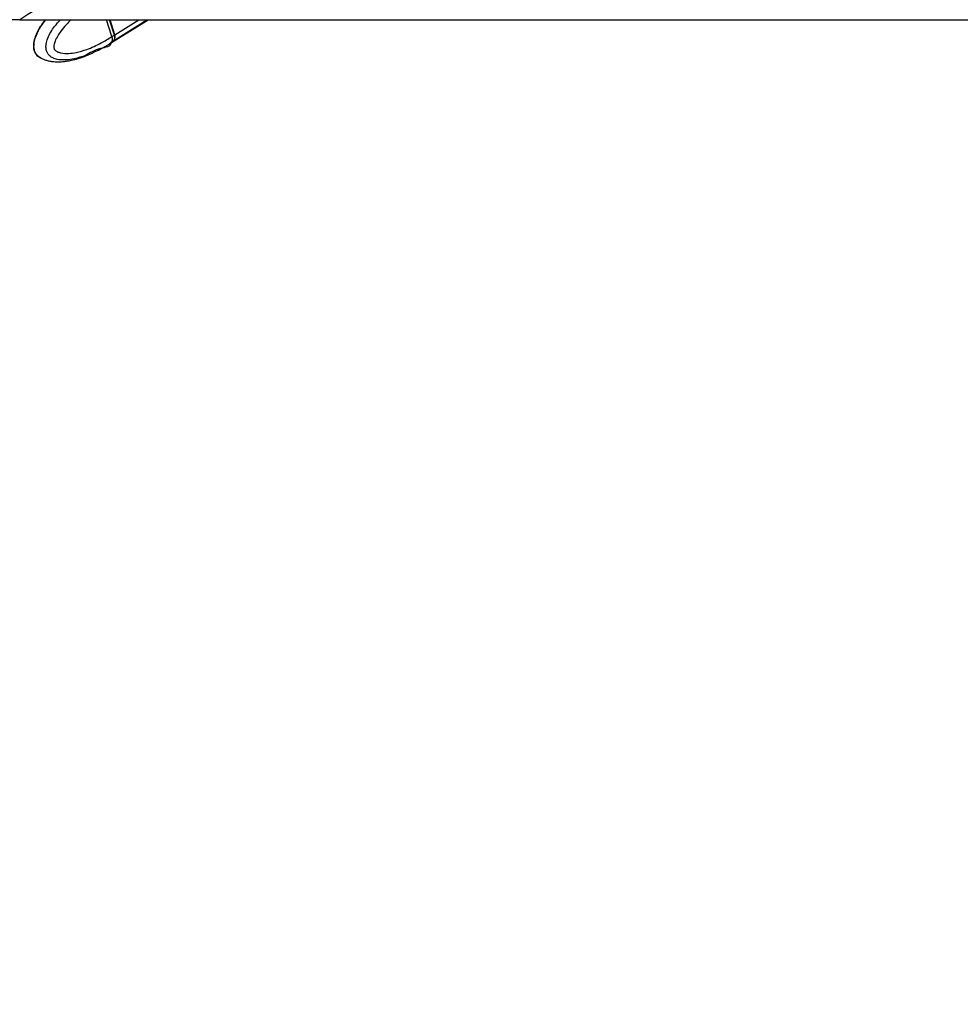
# Paper-space layout '3.5M DUO In Ground Anchor' of a CAD drawing. Header units: millimetres. Extents: x 20 to 26059, y 28 to 17638.
# Tile 29 of 70: x 10036 to 10827, y 5940 to 6769. Entities that reach past the tile are written whole.
import ezdxf

# ---------------------------------------------------------------- set-up
doc = ezdxf.new("R2010")
doc.units = ezdxf.units.MM
doc.layers.add('COMPONENT_GEOMETRY', color=7, linetype='Continuous')
doc.styles.add('SLDTEXTSTYLE0', font='TXT', dxfattribs={"width": 0.75})
doc.dimstyles.new('SLDDIMSTYLE0', dxfattribs={"dimtxt": 150, "dimasz": 6.604, "dimexe": 0, "dimexo": 0.0625, "dimgap": 37.5, "dimtad": 0, "dimtih": 1, "dimtoh": 1, "dimdec": 0, "dimlfac": 0.5, "dimrnd": 1e-09, "dimzin": 12, "dimdsep": 46, "dimtxsty": 'SLDTEXTSTYLE0', "dimsah": 1, "dimcen": 0.09, "dimadec": 0, "dimazin": 3, "dimtfac": 1, "dimtdec": 0, "dimtofl": 0, "dimtmove": 0, "dimatfit": 3, "dimfxl": 1, "dimfrac": 2, "dimtolj": 1, "dimtzin": 12, "dimarcsym": 0})

# ---------------------------------------------------------------- blocks, each defined once
blk = doc.blocks.new('_D_14')
at = {"layer": 'COMPONENT_GEOMETRY', "color": 7, "ltscale": 2}
for p, q in [((14292.54, 6769.07), (14292.54, 4644.13)), ((14292.54, 2281.06), (14292.54, 4406)), ((9299, 2281.06), (14298.89, 2281.06))]:
    blk.add_line(p, q, dxfattribs=at)
for points in [[(14292.54, 6769.07), (14291.52, 6762.46), (14293.55, 6762.46)], [(14292.54, 2281.06), (14293.55, 2287.67), (14291.52, 2287.67)]]:
    blk.add_solid(points, dxfattribs=at)
at = {"layer": 'COMPONENT_GEOMETRY', "color": 7, "ltscale": 2, "insert": (14070.87, 4599.36), "char_height": 150, "attachment_point": 1, "style": 'SLDTEXTSTYLE0'}
blk.add_mtext('2244', dxfattribs=at)

psp = doc.layouts.new('3.5M DUO In Ground Anchor')

# ---------------------------------------------------------------- linework, layer by layer
at = {"color": 7, "linetype": 'Continuous', "lineweight": 25, "ltscale": 2}
for p, q in [((10035.96, 6769.07), (12489.23, 6769.07)), ((10113.41, 6754.84), (10108.95, 6769.07)), ((10115.75, 6756.38), (10111.78, 6769.07)), ((10115.99, 6756.45), (10112.04, 6769.07)), ((10113.21, 6749.81), (10144.02, 6769.07)), ((10113.41, 6754.83), (10115.61, 6756.2)), ((10102.89, 6743.85), (10110.32, 6748)), ((10110.63, 6748.19), (10110.31, 6748)), ((10110.32, 6748.01), (10110.63, 6748.19)), ((10110.63, 6748.19), (10112.82, 6749.56)), ((10113.12, 6750.4), (10112.99, 6750.31)), ((10115.2, 6751.7), (10113.12, 6750.4)), ((10113.41, 6754.84), (10113.41, 6754.83)), ((10095.43, 6740.16), (10093.86, 6739.64)), ((10102.14, 6743.39), (10098.1, 6741.45)), ((10102.67, 6743.65), (10102.14, 6743.39)), ((10102.99, 6743.79), (10102.96, 6743.78))]:
    psp.add_line(p, q, dxfattribs=at)
at = {"color": 8, "linetype": 'Continuous', "lineweight": 25, "ltscale": 2}
for p, q in [((10115.61, 6756.2), (10111.57, 6769.07)), ((10115.59, 6751.94), (10142.99, 6769.07)), ((10115.99, 6756.45), (10136.18, 6769.07))]:
    psp.add_line(p, q, dxfattribs=at)
at = {"color": 8, "linetype": 'Continuous', "lineweight": 25, "ltscale": 2, "flags": 128}
for points in [[(10115.75, 6756.38), (10115.76, 6756.37), (10115.75, 6756.34), (10115.72, 6756.3), (10115.67, 6756.25), (10115.61, 6756.2)], [(10110.63, 6748.19), (10111.46, 6748.78), (10112.99, 6750.31)]]:
    psp.add_lwpolyline(points, dxfattribs=at)
at = {"color": 7, "linetype": 'Continuous', "lineweight": 25, "ltscale": 2, "flags": 128}
for points in [[(10112.82, 6749.56), (10113.67, 6750.16), (10115.2, 6751.7)], [(10113.02, 6749.69), (10114.05, 6750.4), (10115.59, 6751.94)]]:
    psp.add_lwpolyline(points, dxfattribs=at)
at = {"color": 7, "linetype": 'Continuous', "lineweight": 25, "ltscale": 4}
for centre, start, end in [((10111.01, 6754.35), 327.68884, 21.99281), ((10111.4, 6754.59), 327.68695, 21.9977)]:
    psp.add_arc(centre, 4.96, start, end, dxfattribs=at)
at = {"color": 7, "linetype": 'Continuous', "lineweight": 25, "ltscale": 2}
for points, knots in [([(11972.29, 7987.57), (11881.04, 7930.01), (11629.85, 7771.57), (11057.82, 7411.68), (10503.57, 7063.1), (10109.5, 6815.31), (10035.96, 6769.07)], [0, 0, 0, 0, 0.141601, 0.389772, 0.886116, 1, 1, 1, 1]), ([(10035.96, 6769.07), (10034.52, 6769.07), (10031.6, 6769.07), (10027.78, 6769.07), (10024.55, 6769.07), (10021.56, 6769.07), (10020.32, 6769.07), (10019.57, 6769.07)], [0, 0, 0, 0, 0.182751, 0.370875, 0.547794, 0.730333, 1, 1, 1, 1]), ([(10057.52, 6769.07), (10056.72, 6768.09), (10055.02, 6766.02), (10052.7, 6762.56), (10050.65, 6758.83), (10049.19, 6755.33), (10048.21, 6752.24), (10047.58, 6749.55), (10047.38, 6746.95), (10047.58, 6744.47), (10048.2, 6742.34), (10049.18, 6740.49), (10050.41, 6739.09), (10051.8, 6737.86), (10052.81, 6737.28), (10053.37, 6736.97)], [0, 0, 0, 0, 0.114614, 0.24272, 0.360074, 0.470555, 0.548217, 0.615594, 0.681961, 0.743396, 0.801198, 0.848926, 0.901533, 0.945887, 1, 1, 1, 1]), ([(10116.02, 6753.72), (10116.03, 6753.78), (10116.18, 6754.34), (10116.05, 6755.29), (10115.82, 6756.13), (10115.75, 6756.38)], [0, 0, 0, 0, 0.082869, 0.720726, 1, 1, 1, 1]), ([(10113.41, 6754.83), (10113.57, 6754.22), (10113.88, 6753), (10113.72, 6751.48), (10113.35, 6750.7), (10113.13, 6750.41), (10113.12, 6750.4)], [0, 0, 0, 0, 0.3502975, 0.7006004, 0.9859194, 1, 1, 1, 1]), ([(10115.28, 6751.77), (10115.44, 6751.99), (10115.82, 6752.54), (10115.94, 6753.28), (10116.02, 6753.72)], [0, 0, 0, 0, 0.397334, 1, 1, 1, 1]), ([(10054.07, 6736.67), (10054.47, 6736.45), (10055.68, 6735.8), (10057.84, 6735.07), (10060.12, 6734.46), (10062.01, 6734.11), (10064.49, 6733.76), (10067.92, 6733.56), (10071.85, 6733.74), (10075.74, 6734.19), (10080.11, 6734.99), (10085.78, 6736.5), (10090.55, 6738.05), (10093.35, 6739.33), (10093.88, 6739.57)], [0, 0, 0, 0, 0.02871, 0.087607, 0.146562, 0.182344, 0.214793, 0.314451, 0.417797, 0.496354, 0.608313, 0.759525, 0.954153, 1, 1, 1, 1]), ([(10095.43, 6740.16), (10095.73, 6740.3), (10096.32, 6740.58), (10097.23, 6741.03), (10097.8, 6741.31), (10098.06, 6741.43), (10098.1, 6741.45)], [0, 0, 0, 0, 0.319551, 0.639606, 0.947135, 1, 1, 1, 1]), ([(10102.14, 6743.39), (10102.33, 6743.48), (10102.73, 6743.68), (10103.01, 6743.8), (10102.99, 6743.79), (10102.99, 6743.79)], [0, 0, 0, 0, 0.387581, 0.774405, 1, 1, 1, 1]), ([(10054.05, 6736.63), (10054.01, 6736.65), (10053.78, 6736.72), (10053.58, 6736.9), (10053.41, 6737.04)], [0, 0, 0, 0, 0.2012075, 1, 1, 1, 1])]:
    psp.add_open_spline(points, degree=3, knots=knots, dxfattribs=at)
at = {"color": 8, "linetype": 'Continuous', "lineweight": 25, "ltscale": 2}
for points, knots in [([(10053.41, 6737.04), (10052.49, 6737.59), (10050.92, 6738.52), (10049.43, 6740.59), (10048.47, 6742.71), (10047.9, 6745.26), (10048, 6749.19), (10049.08, 6753.85), (10051.11, 6758.8), (10054.03, 6764.08), (10056.43, 6767.25), (10057.81, 6769.07)], [0, 0, 0, 0, 0.10582, 0.179311, 0.211253, 0.28753, 0.368151, 0.492198, 0.643257, 0.794909, 1, 1, 1, 1]), ([(10112.99, 6750.31), (10112.99, 6750.31), (10112.99, 6745.97), (10100.99, 6745.58), (10092.87, 6738.91), (10082.63, 6736.32), (10074.73, 6735.03), (10068.79, 6735.23), (10064.05, 6736.63), (10061.19, 6738.39), (10059.48, 6740.61), (10058.51, 6742.73), (10057.94, 6745.28), (10058.15, 6749.21), (10059.52, 6753.88), (10062.05, 6758.82), (10065.65, 6764.09), (10068.57, 6767.25), (10070.24, 6769.07)], [0, 0, 0, 0, 0.000001, 0.119667, 0.281339, 0.397395, 0.481471, 0.572751, 0.612309, 0.660168, 0.688127, 0.700279, 0.729296, 0.759967, 0.807157, 0.864624, 0.922316, 1, 1, 1, 1]), ([(10079.21, 6769.07), (10077.81, 6767.71), (10074.8, 6764.79), (10071.04, 6760.23), (10067.89, 6755.55), (10065.82, 6751.53), (10064.78, 6748.16), (10064.6, 6746.01), (10064.82, 6744.94), (10065.21, 6744.1), (10066.21, 6742.9), (10068.13, 6741.8), (10071.94, 6740.66), (10077.16, 6740.49), (10084.44, 6741.56), (10093.62, 6744.29), (10103.62, 6748.77), (10110.45, 6753), (10113.41, 6754.84)], [0, 0, 0, 0, 0.068843, 0.147469, 0.201008, 0.255542, 0.291321, 0.30805, 0.319231, 0.323925, 0.33798, 0.372696, 0.407193, 0.495234, 0.580377, 0.700615, 0.87018, 1, 1, 1, 1])]:
    psp.add_open_spline(points, degree=3, knots=knots, dxfattribs=at)

# ---------------------------------------------------------------- dimensions: what is measured, and where the dimension line sits
at = {"layer": 'COMPONENT_GEOMETRY', "color": 7, "ltscale": 2}
dim = psp.add_linear_dim(base=(14292.54, 2281.06), p1=(15999.75, 6769.07), p2=(9296.46, 2281.06), angle=90, dimstyle='SLDDIMSTYLE0', dxfattribs=at)
dim.commit()
dim.dimension.update_dxf_attribs({"geometry": '_D_14', "text_midpoint": (14292.54, 4525.06), "dimtype": 160})

doc.saveas('drawing.dxf')
